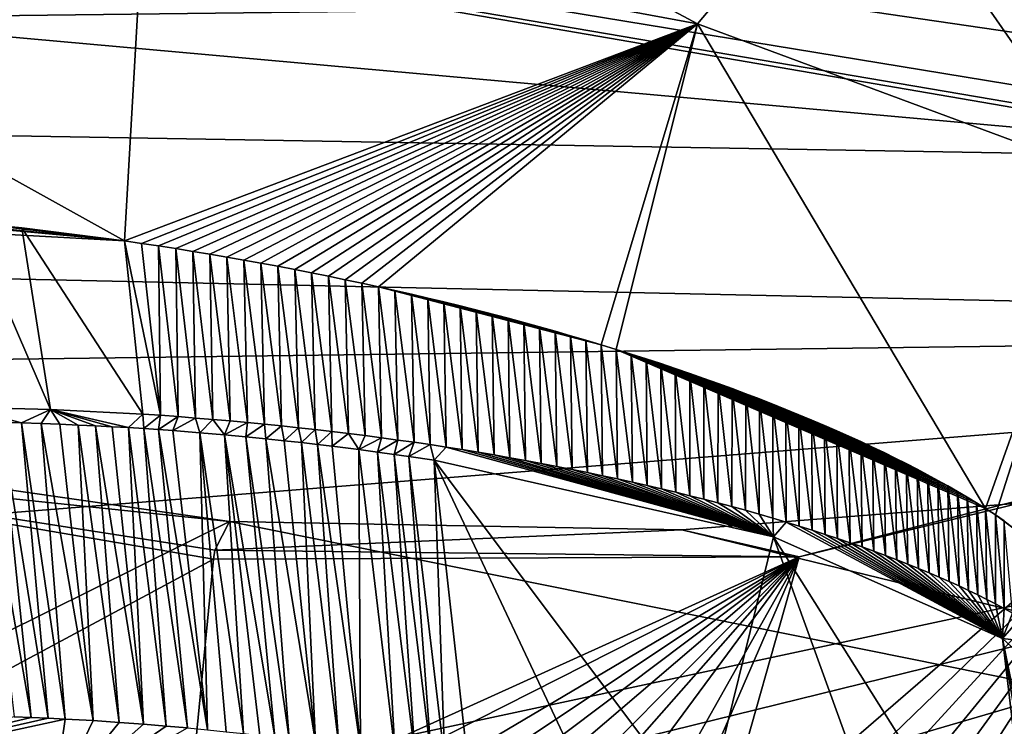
# Model space of a CAD drawing. Header units: metres. Extents: x -147 to 294, y -23 to 81.
# Tile 118 of 256: x 199.45 to 201.67, y 15.96 to 17.56. Entities that reach past the tile are written whole.
import ezdxf

# ---------------------------------------------------------------- set-up
doc = ezdxf.new("R2010")
doc.units = ezdxf.units.M
doc.layers.add('solid_AVA_153', color=7, linetype='CONTINUOUS')

msp = doc.modelspace()

# ---------------------------------------------------------------- linework, layer by layer
at = {"layer": 'solid_AVA_153'}
for points in [[(195.158417, 18.480165, 181.478348), (204.601273, 16.858458, 184.17244), (193.623978, 17.098484, 186.040955)], [(204.036621, 16.969446, 183.933533), (204.601273, 16.858458, 184.17244), (195.158417, 18.480165, 181.478348)], [(203.598816, 17.096251, 183.631546), (204.036621, 16.969446, 183.933533), (195.158417, 18.480165, 181.478348)], [(203.128128, 17.318075, 183.061279), (203.598816, 17.096251, 183.631546), (195.158417, 18.480165, 181.478348)], [(202.882706, 17.565052, 182.386948), (203.128128, 17.318075, 183.061279), (195.158417, 18.480165, 181.478348)], [(197.236511, 18.349304, 267.038818), (197.178711, 17.53776, 267.08786), (206.523483, 17.649658, 270.839233)], [(200.981476, 17.545998, 189.311188), (199.73642, 18.213224, 188.453049), (199.730728, 17.777544, 189.012177)], [(200.981476, 17.545998, 189.311188), (201.354446, 17.988266, 188.802139), (199.73642, 18.213224, 188.453049)], [(200.981476, 17.545998, 189.311188), (201.898453, 17.206938, 190.143433), (201.354446, 17.988266, 188.802139)], [(201.898453, 17.206938, 190.143433), (202.540817, 17.590553, 189.851959), (201.354446, 17.988266, 188.802139)], [(199.689545, 17.05732, 189.137894), (198.385925, 17.781544, 189.420975), (198.524643, 17.121016, 189.520767)], [(199.689545, 17.05732, 189.137894), (199.730728, 17.777544, 189.012177), (198.385925, 17.781544, 189.420975)], [(200.981476, 17.545998, 189.311188), (199.730728, 17.777544, 189.012177), (199.689545, 17.05732, 189.137894)], [(197.989639, 17.646927, 262.116241), (207.284515, 17.72612, 266.231781), (202.49733, 17.241199, 264.547913)], [(197.178711, 17.53776, 267.08786), (207.163498, 7.091622, 267.646393), (206.523483, 17.649658, 270.839233)], [(197.989639, 17.646927, 262.116241), (202.49733, 17.241199, 264.547913), (197.598633, 17.325182, 261.909821)], [(199.728088, 17.051666, 189.136047), (200.981476, 17.545998, 189.311188), (199.689545, 17.05732, 189.137894)], [(199.728088, 17.051666, 189.136047), (199.766632, 17.045828, 189.134827), (200.981476, 17.545998, 189.311188)], [(199.766632, 17.045828, 189.134827), (199.805145, 17.039806, 189.134247), (200.981476, 17.545998, 189.311188)], [(199.805145, 17.039806, 189.134247), (199.843658, 17.0336, 189.134308), (200.981476, 17.545998, 189.311188)], [(199.843658, 17.0336, 189.134308), (199.882111, 17.027212, 189.134995), (200.981476, 17.545998, 189.311188)], [(199.882111, 17.027212, 189.134995), (199.920532, 17.020645, 189.136307), (200.981476, 17.545998, 189.311188)], [(199.920532, 17.020645, 189.136307), (199.958878, 17.013899, 189.13826), (200.981476, 17.545998, 189.311188)], [(199.958878, 17.013899, 189.13826), (199.997162, 17.006975, 189.140839), (200.981476, 17.545998, 189.311188)], [(199.997162, 17.006975, 189.140839), (200.035355, 16.999876, 189.144043), (200.981476, 17.545998, 189.311188)], [(200.035355, 16.999876, 189.144043), (200.073456, 16.992601, 189.147858), (200.981476, 17.545998, 189.311188)], [(200.073456, 16.992601, 189.147858), (200.11145, 16.985155, 189.152298), (200.981476, 17.545998, 189.311188)], [(200.11145, 16.985155, 189.152298), (200.149338, 16.977537, 189.157364), (200.981476, 17.545998, 189.311188)], [(200.149338, 16.977537, 189.157364), (200.187088, 16.969748, 189.16304), (200.981476, 17.545998, 189.311188)], [(200.187088, 16.969748, 189.16304), (200.224686, 16.961792, 189.169327), (200.981476, 17.545998, 189.311188)], [(200.224686, 16.961792, 189.169327), (200.262146, 16.953667, 189.176239), (200.981476, 17.545998, 189.311188)], [(200.262146, 16.953667, 189.176239), (200.764496, 16.823183, 189.335678), (200.981476, 17.545998, 189.311188)], [(200.764496, 16.823183, 189.335678), (200.798569, 16.812761, 189.351517), (200.981476, 17.545998, 189.311188)], [(200.981476, 17.545998, 189.311188), (200.798569, 16.812761, 189.351517), (201.630829, 16.454191, 190.061432)], [(200.981476, 17.545998, 189.311188), (201.630829, 16.454191, 190.061432), (201.898453, 17.206938, 190.143433)], [(197.178711, 17.53776, 267.08786), (206.529602, 7.067866, 267.465027), (207.163498, 7.091622, 267.646393)], [(197.178711, 17.53776, 267.08786), (197.804337, 7.046436, 263.687531), (206.529602, 7.067866, 267.465027)], [(207.291779, 17.388544, 266.270386), (208.603088, 4.635914, 263.353302), (200.473083, 4.58493, 259.966278)], [(202.49733, 17.241199, 264.547913), (207.291779, 17.388544, 266.270386), (200.473083, 4.58493, 259.966278)], [(197.598633, 17.325182, 261.909821), (200.473083, 4.58493, 259.966278), (193.422699, 5.095963, 254.693085)], [(197.598633, 17.325182, 261.909821), (202.49733, 17.241199, 264.547913), (200.473083, 4.58493, 259.966278)], [(201.653412, 16.439709, 190.095825), (201.898453, 17.206938, 190.143433), (201.630829, 16.454191, 190.061432)], [(201.653412, 16.439709, 190.095825), (201.792557, 16.335682, 190.353027), (201.898453, 17.206938, 190.143433)], [(199.007294, 17.120655, 189.278412), (199.689545, 17.05732, 189.137894), (198.524643, 17.121016, 189.520767)], [(199.007294, 17.120655, 189.278412), (199.088852, 17.116663, 189.250214), (199.689545, 17.05732, 189.137894)], [(204.601273, 16.858458, 184.17244), (193.415558, 16.711767, 187.351532), (193.623978, 17.098484, 186.040955)], [(199.088852, 17.116663, 189.250214), (199.341003, 17.097971, 189.18335), (199.689545, 17.05732, 189.137894)], [(199.320313, 16.682539, 189.109848), (199.522659, 16.677431, 189.074265), (199.341003, 17.097971, 189.18335)], [(199.341003, 17.097971, 189.18335), (199.457748, 17.086227, 189.162247), (199.689545, 17.05732, 189.137894)], [(199.522659, 16.677431, 189.074265), (199.457748, 17.086227, 189.162247), (199.341003, 17.097971, 189.18335)], [(199.730652, 16.666912, 189.055893), (199.689545, 17.05732, 189.137894), (199.457748, 17.086227, 189.162247)], [(199.522659, 16.677431, 189.074265), (199.730652, 16.666912, 189.055893), (199.457748, 17.086227, 189.162247)], [(199.770584, 16.664141, 189.054932), (199.728088, 17.051666, 189.136047), (199.689545, 17.05732, 189.137894)], [(199.770584, 16.664141, 189.054932), (199.689545, 17.05732, 189.137894), (199.730652, 16.666912, 189.055893)], [(199.770584, 16.664141, 189.054932), (199.766632, 17.045828, 189.134827), (199.728088, 17.051666, 189.136047)], [(199.810303, 16.661207, 189.054596), (199.805145, 17.039806, 189.134247), (199.766632, 17.045828, 189.134827)], [(199.770584, 16.664141, 189.054932), (199.810303, 16.661207, 189.054596), (199.766632, 17.045828, 189.134827)], [(199.849792, 16.658115, 189.054871), (199.843658, 17.0336, 189.134308), (199.805145, 17.039806, 189.134247)], [(199.810303, 16.661207, 189.054596), (199.849792, 16.658115, 189.054871), (199.805145, 17.039806, 189.134247)], [(199.889053, 16.654861, 189.055771), (199.882111, 17.027212, 189.134995), (199.843658, 17.0336, 189.134308)], [(199.849792, 16.658115, 189.054871), (199.889053, 16.654861, 189.055771), (199.843658, 17.0336, 189.134308)], [(199.928101, 16.651447, 189.057281), (199.920532, 17.020645, 189.136307), (199.882111, 17.027212, 189.134995)], [(199.889053, 16.654861, 189.055771), (199.928101, 16.651447, 189.057281), (199.882111, 17.027212, 189.134995)], [(199.966904, 16.647875, 189.059402), (199.958878, 17.013899, 189.13826), (199.920532, 17.020645, 189.136307)], [(199.928101, 16.651447, 189.057281), (199.966904, 16.647875, 189.059402), (199.920532, 17.020645, 189.136307)], [(200.005478, 16.64414, 189.062119), (199.997162, 17.006975, 189.140839), (199.958878, 17.013899, 189.13826)], [(199.966904, 16.647875, 189.059402), (200.005478, 16.64414, 189.062119), (199.958878, 17.013899, 189.13826)], [(200.043839, 16.640247, 189.06546), (200.035355, 16.999876, 189.144043), (199.997162, 17.006975, 189.140839)], [(200.005478, 16.64414, 189.062119), (200.043839, 16.640247, 189.06546), (199.997162, 17.006975, 189.140839)], [(200.08197, 16.636194, 189.069412), (200.073456, 16.992601, 189.147858), (200.035355, 16.999876, 189.144043)], [(200.043839, 16.640247, 189.06546), (200.08197, 16.636194, 189.069412), (200.035355, 16.999876, 189.144043)], [(200.119873, 16.631983, 189.073975), (200.11145, 16.985155, 189.152298), (200.073456, 16.992601, 189.147858)], [(200.08197, 16.636194, 189.069412), (200.119873, 16.631983, 189.073975), (200.073456, 16.992601, 189.147858)], [(200.157547, 16.627609, 189.079132), (200.149338, 16.977537, 189.157364), (200.11145, 16.985155, 189.152298)], [(200.119873, 16.631983, 189.073975), (200.157547, 16.627609, 189.079132), (200.11145, 16.985155, 189.152298)], [(200.195007, 16.623079, 189.084915), (200.187088, 16.969748, 189.16304), (200.149338, 16.977537, 189.157364)], [(200.157547, 16.627609, 189.079132), (200.195007, 16.623079, 189.084915), (200.149338, 16.977537, 189.157364)], [(200.232239, 16.618389, 189.091278), (200.224686, 16.961792, 189.169327), (200.187088, 16.969748, 189.16304)], [(200.195007, 16.623079, 189.084915), (200.232239, 16.618389, 189.091278), (200.187088, 16.969748, 189.16304)], [(200.269241, 16.613539, 189.098267), (200.262146, 16.953667, 189.176239), (200.224686, 16.961792, 189.169327)], [(200.232239, 16.618389, 189.091278), (200.269241, 16.613539, 189.098267), (200.224686, 16.961792, 189.169327)], [(200.262146, 16.953667, 189.176239), (200.299423, 16.945374, 189.183746), (200.764496, 16.823183, 189.335678)], [(200.30603, 16.60853, 189.10585), (200.299423, 16.945374, 189.183746), (200.262146, 16.953667, 189.176239)], [(200.269241, 16.613539, 189.098267), (200.30603, 16.60853, 189.10585), (200.262146, 16.953667, 189.176239)], [(200.299423, 16.945374, 189.183746), (200.730164, 16.833469, 189.320435), (200.764496, 16.823183, 189.335678)], [(200.299423, 16.945374, 189.183746), (200.695557, 16.843615, 189.305786), (200.730164, 16.833469, 189.320435)], [(200.299423, 16.945374, 189.183746), (200.660706, 16.853619, 189.291718), (200.695557, 16.843615, 189.305786)], [(200.299423, 16.945374, 189.183746), (200.336517, 16.936913, 189.191849), (200.660706, 16.853619, 189.291718)], [(200.34259, 16.603363, 189.114044), (200.336517, 16.936913, 189.191849), (200.299423, 16.945374, 189.183746)], [(200.30603, 16.60853, 189.10585), (200.34259, 16.603363, 189.114044), (200.299423, 16.945374, 189.183746)], [(200.336517, 16.936913, 189.191849), (200.625595, 16.863478, 189.278259), (200.660706, 16.853619, 189.291718)], [(200.336517, 16.936913, 189.191849), (200.590256, 16.873194, 189.265381), (200.625595, 16.863478, 189.278259)], [(200.336517, 16.936913, 189.191849), (200.373398, 16.928288, 189.200577), (200.590256, 16.873194, 189.265381)], [(200.378922, 16.598038, 189.122833), (200.373398, 16.928288, 189.200577), (200.336517, 16.936913, 189.191849)], [(200.34259, 16.603363, 189.114044), (200.378922, 16.598038, 189.122833), (200.336517, 16.936913, 189.191849)], [(200.373398, 16.928288, 189.200577), (200.554672, 16.882759, 189.253082), (200.590256, 16.873194, 189.265381)], [(200.373398, 16.928288, 189.200577), (200.410095, 16.919497, 189.209885), (200.554672, 16.882759, 189.253082)], [(200.415054, 16.592548, 189.132248), (200.410095, 16.919497, 189.209885), (200.373398, 16.928288, 189.200577)], [(200.378922, 16.598038, 189.122833), (200.415054, 16.592548, 189.132248), (200.373398, 16.928288, 189.200577)], [(200.410095, 16.919497, 189.209885), (200.446564, 16.910547, 189.219788), (200.554672, 16.882759, 189.253082)], [(200.451096, 16.58687, 189.142319), (200.446564, 16.910547, 189.219788), (200.410095, 16.919497, 189.209885)], [(200.415054, 16.592548, 189.132248), (200.451096, 16.58687, 189.142319), (200.410095, 16.919497, 189.209885)], [(200.446564, 16.910547, 189.219788), (200.482819, 16.90144, 189.230301), (200.554672, 16.882759, 189.253082)], [(200.487045, 16.581005, 189.153061), (200.482819, 16.90144, 189.230301), (200.446564, 16.910547, 189.219788)], [(200.451096, 16.58687, 189.142319), (200.487045, 16.581005, 189.153061), (200.446564, 16.910547, 189.219788)], [(200.482819, 16.90144, 189.230301), (200.51886, 16.892176, 189.241394), (200.554672, 16.882759, 189.253082)], [(200.522873, 16.574961, 189.164459), (200.51886, 16.892176, 189.241394), (200.482819, 16.90144, 189.230301)], [(200.487045, 16.581005, 189.153061), (200.522873, 16.574961, 189.164459), (200.482819, 16.90144, 189.230301)], [(200.558548, 16.568741, 189.176483), (200.554672, 16.882759, 189.253082), (200.51886, 16.892176, 189.241394)], [(200.522873, 16.574961, 189.164459), (200.558548, 16.568741, 189.176483), (200.51886, 16.892176, 189.241394)], [(200.59404, 16.562355, 189.189133), (200.590256, 16.873194, 189.265381), (200.554672, 16.882759, 189.253082)], [(200.558548, 16.568741, 189.176483), (200.59404, 16.562355, 189.189133), (200.554672, 16.882759, 189.253082)], [(204.601273, 16.858458, 184.17244), (196.461823, 16.206743, 188.022446), (193.415558, 16.711767, 187.351532)], [(204.601273, 16.858458, 184.17244), (199.491119, 15.763042, 188.642075), (196.461823, 16.206743, 188.022446)], [(204.601273, 16.858458, 184.17244), (200.016144, 15.730873, 188.616318), (199.491119, 15.763042, 188.642075)], [(204.601273, 16.858458, 184.17244), (200.531219, 15.6677, 188.699799), (200.016144, 15.730873, 188.616318)], [(204.601273, 16.858458, 184.17244), (200.845337, 15.612187, 188.809021), (200.531219, 15.6677, 188.699799)], [(200.629318, 16.555811, 189.202393), (200.625595, 16.863478, 189.278259), (200.590256, 16.873194, 189.265381)], [(200.59404, 16.562355, 189.189133), (200.629318, 16.555811, 189.202393), (200.590256, 16.873194, 189.265381)], [(200.664368, 16.549114, 189.216217), (200.660706, 16.853619, 189.291718), (200.625595, 16.863478, 189.278259)], [(200.629318, 16.555811, 189.202393), (200.664368, 16.549114, 189.216217), (200.625595, 16.863478, 189.278259)], [(200.699158, 16.542271, 189.230621), (200.695557, 16.843615, 189.305786), (200.660706, 16.853619, 189.291718)], [(200.664368, 16.549114, 189.216217), (200.699158, 16.542271, 189.230621), (200.660706, 16.853619, 189.291718)], [(204.601273, 16.858458, 184.17244), (201.13945, 15.546252, 188.959213), (200.845337, 15.612187, 188.809021)], [(204.601273, 16.858458, 184.17244), (208.656021, 16.365658, 185.119614), (201.13945, 15.546252, 188.959213)], [(200.733643, 16.53529, 189.24559), (200.730164, 16.833469, 189.320435), (200.695557, 16.843615, 189.305786)], [(200.699158, 16.542271, 189.230621), (200.733643, 16.53529, 189.24559), (200.695557, 16.843615, 189.305786)], [(200.767822, 16.528175, 189.261078), (200.764496, 16.823183, 189.335678), (200.730164, 16.833469, 189.320435)], [(200.733643, 16.53529, 189.24559), (200.767822, 16.528175, 189.261078), (200.730164, 16.833469, 189.320435)], [(200.801651, 16.520937, 189.2771), (200.798569, 16.812761, 189.351517), (200.764496, 16.823183, 189.335678)], [(200.767822, 16.528175, 189.261078), (200.801651, 16.520937, 189.2771), (200.764496, 16.823183, 189.335678)], [(200.798569, 16.812761, 189.351517), (201.61055, 16.466928, 190.031876), (201.630829, 16.454191, 190.061432)], [(200.798569, 16.812761, 189.351517), (201.589691, 16.479641, 190.002625), (201.61055, 16.466928, 190.031876)], [(200.798569, 16.812761, 189.351517), (201.568253, 16.492329, 189.973694), (201.589691, 16.479641, 190.002625)], [(200.798569, 16.812761, 189.351517), (201.546234, 16.504986, 189.945114), (201.568253, 16.492329, 189.973694)], [(200.798569, 16.812761, 189.351517), (201.523666, 16.517614, 189.916855), (201.546234, 16.504986, 189.945114)], [(200.798569, 16.812761, 189.351517), (201.500519, 16.530207, 189.888962), (201.523666, 16.517614, 189.916855)], [(200.798569, 16.812761, 189.351517), (201.476822, 16.542763, 189.861435), (201.500519, 16.530207, 189.888962)], [(200.798569, 16.812761, 189.351517), (201.45256, 16.555277, 189.834274), (201.476822, 16.542763, 189.861435)], [(200.798569, 16.812761, 189.351517), (201.42775, 16.567749, 189.807495), (201.45256, 16.555277, 189.834274)], [(200.798569, 16.812761, 189.351517), (201.40239, 16.580173, 189.781113), (201.42775, 16.567749, 189.807495)], [(200.798569, 16.812761, 189.351517), (201.376495, 16.592546, 189.755127), (201.40239, 16.580173, 189.781113)], [(200.798569, 16.812761, 189.351517), (201.350098, 16.604866, 189.729568), (201.376495, 16.592546, 189.755127)], [(200.798569, 16.812761, 189.351517), (201.323181, 16.617125, 189.704407), (201.350098, 16.604866, 189.729568)], [(200.798569, 16.812761, 189.351517), (201.295761, 16.62932, 189.679703), (201.323181, 16.617125, 189.704407)], [(200.798569, 16.812761, 189.351517), (200.832275, 16.802225, 189.367889), (201.295761, 16.62932, 189.679703)], [(200.835098, 16.51358, 189.293625), (200.832275, 16.802225, 189.367889), (200.798569, 16.812761, 189.351517)], [(200.801651, 16.520937, 189.2771), (200.835098, 16.51358, 189.293625), (200.798569, 16.812761, 189.351517)], [(200.832275, 16.802225, 189.367889), (201.267868, 16.641451, 189.655426), (201.295761, 16.62932, 189.679703)], [(200.832275, 16.802225, 189.367889), (200.865692, 16.791533, 189.384857), (201.267868, 16.641451, 189.655426)], [(200.868164, 16.506111, 189.310623), (200.865692, 16.791533, 189.384857), (200.832275, 16.802225, 189.367889)], [(200.835098, 16.51358, 189.293625), (200.868164, 16.506111, 189.310623), (200.832275, 16.802225, 189.367889)], [(200.865692, 16.791533, 189.384857), (200.898834, 16.780691, 189.40239), (201.267868, 16.641451, 189.655426)], [(200.900787, 16.498537, 189.32811), (200.898834, 16.780691, 189.40239), (200.865692, 16.791533, 189.384857)], [(200.868164, 16.506111, 189.310623), (200.900787, 16.498537, 189.32811), (200.865692, 16.791533, 189.384857)], [(200.898834, 16.780691, 189.40239), (200.931656, 16.769705, 189.420517), (201.267868, 16.641451, 189.655426)], [(200.932953, 16.490866, 189.346054), (200.931656, 16.769705, 189.420517), (200.898834, 16.780691, 189.40239)], [(200.900787, 16.498537, 189.32811), (200.932953, 16.490866, 189.346054), (200.898834, 16.780691, 189.40239)], [(200.931656, 16.769705, 189.420517), (201.239487, 16.653519, 189.631607), (201.267868, 16.641451, 189.655426)], [(200.931656, 16.769705, 189.420517), (200.964157, 16.758581, 189.439209), (201.239487, 16.653519, 189.631607)], [(200.96463, 16.483101, 189.364441), (200.964157, 16.758581, 189.439209), (200.931656, 16.769705, 189.420517)], [(200.932953, 16.490866, 189.346054), (200.96463, 16.483101, 189.364441), (200.931656, 16.769705, 189.420517)], [(200.964157, 16.758581, 189.439209), (200.996323, 16.747326, 189.458466), (201.239487, 16.653519, 189.631607)], [(200.995804, 16.47525, 189.383255), (200.996323, 16.747326, 189.458466), (200.964157, 16.758581, 189.439209)], [(200.96463, 16.483101, 189.364441), (200.995804, 16.47525, 189.383255), (200.964157, 16.758581, 189.439209)], [(200.995804, 16.47525, 189.383255), (201.027496, 16.467037, 189.403183), (200.996323, 16.747326, 189.458466)], [(200.996323, 16.747326, 189.458466), (201.210617, 16.665531, 189.608231), (201.239487, 16.653519, 189.631607)], [(200.996323, 16.747326, 189.458466), (201.028122, 16.735947, 189.478287), (201.210617, 16.665531, 189.608231)], [(201.027496, 16.467037, 189.403183), (201.028122, 16.735947, 189.478287), (200.996323, 16.747326, 189.458466)], [(201.027496, 16.467037, 189.403183), (201.058929, 16.458651, 189.423767), (201.028122, 16.735947, 189.478287)], [(201.028122, 16.735947, 189.478287), (201.05957, 16.724451, 189.498657), (201.210617, 16.665531, 189.608231)], [(201.058929, 16.458651, 189.423767), (201.05957, 16.724451, 189.498657), (201.028122, 16.735947, 189.478287)], [(201.058929, 16.458651, 189.423767), (201.090088, 16.4501, 189.444977), (201.05957, 16.724451, 189.498657)], [(201.05957, 16.724451, 189.498657), (201.090622, 16.712849, 189.519562), (201.210617, 16.665531, 189.608231)], [(201.090088, 16.4501, 189.444977), (201.090622, 16.712849, 189.519562), (201.05957, 16.724451, 189.498657)], [(201.090088, 16.4501, 189.444977), (201.120926, 16.441399, 189.466797), (201.090622, 16.712849, 189.519562)], [(201.090622, 16.712849, 189.519562), (201.121262, 16.701147, 189.54097), (201.210617, 16.665531, 189.608231)], [(201.120926, 16.441399, 189.466797), (201.121262, 16.701147, 189.54097), (201.090622, 16.712849, 189.519562)], [(201.120926, 16.441399, 189.466797), (201.151428, 16.432554, 189.489197), (201.121262, 16.701147, 189.54097)], [(201.121262, 16.701147, 189.54097), (201.151489, 16.689354, 189.562897), (201.210617, 16.665531, 189.608231)], [(201.151428, 16.432554, 189.489197), (201.151489, 16.689354, 189.562897), (201.121262, 16.701147, 189.54097)], [(199.457184, 16.646881, 189.19281), (199.522659, 16.677431, 189.074265), (199.320313, 16.682539, 189.109848)], [(199.411072, 16.647989, 189.201126), (199.457184, 16.646881, 189.19281), (199.320313, 16.682539, 189.109848)], [(199.457184, 16.646881, 189.19281), (199.501526, 16.64555, 189.18573), (199.522659, 16.677431, 189.074265)], [(199.501526, 16.64555, 189.18573), (199.544113, 16.644003, 189.179855), (199.522659, 16.677431, 189.074265)], [(199.698364, 16.636364, 189.165619), (199.730652, 16.666912, 189.055893), (199.522659, 16.677431, 189.074265)], [(199.662109, 16.638454, 189.167938), (199.698364, 16.636364, 189.165619), (199.522659, 16.677431, 189.074265)], [(199.624344, 16.640432, 189.171066), (199.662109, 16.638454, 189.167938), (199.522659, 16.677431, 189.074265)], [(199.585052, 16.642298, 189.174957), (199.624344, 16.640432, 189.171066), (199.522659, 16.677431, 189.074265)], [(199.544113, 16.644003, 189.179855), (199.585052, 16.642298, 189.174957), (199.522659, 16.677431, 189.074265)], [(201.151428, 16.432554, 189.489197), (201.181549, 16.423578, 189.512146), (201.151489, 16.689354, 189.562897)], [(201.151489, 16.689354, 189.562897), (201.181274, 16.677481, 189.585327), (201.210617, 16.665531, 189.608231)], [(201.181549, 16.423578, 189.512146), (201.181274, 16.677481, 189.585327), (201.151489, 16.689354, 189.562897)], [(201.211288, 16.414482, 189.535614), (201.210617, 16.665531, 189.608231), (201.181274, 16.677481, 189.585327)], [(201.181549, 16.423578, 189.512146), (201.211288, 16.414482, 189.535614), (201.181274, 16.677481, 189.585327)], [(199.926285, 16.424696, 194.495728), (198.273773, 16.662004, 194.130737), (198.89566, 15.914128, 196.609924)], [(198.563797, 16.567469, 193.51767), (198.273773, 16.662004, 194.130737), (199.926285, 16.424696, 194.495728)], [(199.698364, 16.636364, 189.165619), (199.7332, 16.634199, 189.163925), (199.730652, 16.666912, 189.055893)], [(199.7332, 16.634199, 189.163925), (199.770584, 16.664141, 189.054932), (199.730652, 16.666912, 189.055893)], [(199.7332, 16.634199, 189.163925), (199.766632, 16.631956, 189.162857), (199.770584, 16.664141, 189.054932)], [(199.766632, 16.631956, 189.162857), (199.810303, 16.661207, 189.054596), (199.770584, 16.664141, 189.054932)], [(199.766632, 16.631956, 189.162857), (199.798767, 16.629669, 189.162292), (199.810303, 16.661207, 189.054596)], [(199.798767, 16.629669, 189.162292), (199.849792, 16.658115, 189.054871), (199.810303, 16.661207, 189.054596)], [(199.798767, 16.629669, 189.162292), (199.859238, 16.624983, 189.162537), (199.849792, 16.658115, 189.054871)], [(199.859238, 16.624983, 189.162537), (199.889053, 16.654861, 189.055771), (199.849792, 16.658115, 189.054871)], [(199.859238, 16.624983, 189.162537), (199.915039, 16.620222, 189.164276), (199.889053, 16.654861, 189.055771)], [(199.915039, 16.620222, 189.164276), (199.928101, 16.651447, 189.057281), (199.889053, 16.654861, 189.055771)], [(201.240601, 16.405277, 189.55957), (201.239487, 16.653519, 189.631607), (201.210617, 16.665531, 189.608231)], [(201.211288, 16.414482, 189.535614), (201.240601, 16.405277, 189.55957), (201.210617, 16.665531, 189.608231)], [(201.269455, 16.395971, 189.583984), (201.267868, 16.641451, 189.655426), (201.239487, 16.653519, 189.631607)], [(201.240601, 16.405277, 189.55957), (201.269455, 16.395971, 189.583984), (201.239487, 16.653519, 189.631607)], [(199.363098, 16.648815, 189.210892), (199.440933, 15.985156, 189.03894), (199.47905, 15.983609, 189.031067)], [(199.363098, 16.648815, 189.210892), (199.47905, 15.983609, 189.031067), (199.411072, 16.647989, 189.201126)], [(199.411072, 16.647989, 189.201126), (199.47905, 15.983609, 189.031067), (199.51741, 15.981844, 189.023849)], [(199.411072, 16.647989, 189.201126), (199.51741, 15.981844, 189.023849), (199.457184, 16.646881, 189.19281)], [(199.457184, 16.646881, 189.19281), (199.51741, 15.981844, 189.023849), (199.555969, 15.979872, 189.017273)], [(199.457184, 16.646881, 189.19281), (199.555969, 15.979872, 189.017273), (199.501526, 16.64555, 189.18573)], [(199.618607, 15.976195, 189.008133), (199.501526, 16.64555, 189.18573), (199.555969, 15.979872, 189.017273)], [(199.618607, 15.976195, 189.008133), (199.544113, 16.644003, 189.179855), (199.501526, 16.64555, 189.18573)], [(199.618607, 15.976195, 189.008133), (199.585052, 16.642298, 189.174957), (199.544113, 16.644003, 189.179855)], [(199.677368, 15.972267, 189.001205), (199.624344, 16.640432, 189.171066), (199.585052, 16.642298, 189.174957)], [(199.677368, 15.972267, 189.001205), (199.585052, 16.642298, 189.174957), (199.618607, 15.976195, 189.008133)], [(199.732407, 15.968158, 188.99617), (199.662109, 16.638454, 189.167938), (199.624344, 16.640432, 189.171066)], [(199.732407, 15.968158, 188.99617), (199.624344, 16.640432, 189.171066), (199.677368, 15.972267, 189.001205)], [(199.732407, 15.968158, 188.99617), (199.698364, 16.636364, 189.165619), (199.662109, 16.638454, 189.167938)], [(199.78389, 15.963939, 188.992706), (199.7332, 16.634199, 189.163925), (199.698364, 16.636364, 189.165619)], [(199.78389, 15.963939, 188.992706), (199.698364, 16.636364, 189.165619), (199.732407, 15.968158, 188.99617)], [(199.831985, 15.959673, 188.990585), (199.766632, 16.631956, 189.162857), (199.7332, 16.634199, 189.163925)], [(199.831985, 15.959673, 188.990585), (199.7332, 16.634199, 189.163925), (199.78389, 15.963939, 188.992706)], [(199.876892, 15.955406, 188.989548), (199.798767, 16.629669, 189.162292), (199.766632, 16.631956, 189.162857)], [(199.876892, 15.955406, 188.989548), (199.766632, 16.631956, 189.162857), (199.831985, 15.959673, 188.990585)], [(199.915039, 16.620222, 189.164276), (199.966904, 16.647875, 189.059402), (199.928101, 16.651447, 189.057281)], [(199.915039, 16.620222, 189.164276), (199.963425, 16.615757, 189.166931), (199.966904, 16.647875, 189.059402)], [(199.963425, 16.615757, 189.166931), (200.005478, 16.64414, 189.062119), (199.966904, 16.647875, 189.059402)], [(199.963425, 16.615757, 189.166931), (200.008316, 16.611334, 189.170364), (200.005478, 16.64414, 189.062119)], [(200.008316, 16.611334, 189.170364), (200.043839, 16.640247, 189.06546), (200.005478, 16.64414, 189.062119)], [(200.008316, 16.611334, 189.170364), (200.050003, 16.606985, 189.174393), (200.043839, 16.640247, 189.06546)], [(200.050003, 16.606985, 189.174393), (200.08197, 16.636194, 189.069412), (200.043839, 16.640247, 189.06546)], [(200.050003, 16.606985, 189.174393), (200.088699, 16.602736, 189.178864), (200.08197, 16.636194, 189.069412)], [(200.088699, 16.602736, 189.178864), (200.119873, 16.631983, 189.073975), (200.08197, 16.636194, 189.069412)], [(200.088699, 16.602736, 189.178864), (200.124649, 16.598604, 189.18364), (200.119873, 16.631983, 189.073975)], [(200.124649, 16.598604, 189.18364), (200.157547, 16.627609, 189.079132), (200.119873, 16.631983, 189.073975)], [(201.297821, 16.386578, 189.608841), (201.295761, 16.62932, 189.679703), (201.267868, 16.641451, 189.655426)], [(201.269455, 16.395971, 189.583984), (201.297821, 16.386578, 189.608841), (201.267868, 16.641451, 189.655426)], [(199.876892, 15.955406, 188.989548), (199.859238, 16.624983, 189.162537), (199.798767, 16.629669, 189.162292)], [(199.957993, 15.947008, 188.990005), (199.915039, 16.620222, 189.164276), (199.859238, 16.624983, 189.162537)], [(199.957993, 15.947008, 188.990005), (199.859238, 16.624983, 189.162537), (199.918823, 15.951176, 188.98941)], [(199.918823, 15.951176, 188.98941), (199.859238, 16.624983, 189.162537), (199.876892, 15.955406, 188.989548)], [(200.028915, 15.938934, 188.992859), (199.963425, 16.615757, 189.166931), (199.915039, 16.620222, 189.164276)], [(200.028915, 15.938934, 188.992859), (199.915039, 16.620222, 189.164276), (199.994629, 15.942924, 188.991196)], [(199.994629, 15.942924, 188.991196), (199.915039, 16.620222, 189.164276), (199.957993, 15.947008, 188.990005)], [(200.061111, 15.935045, 188.994904), (200.008316, 16.611334, 189.170364), (199.963425, 16.615757, 189.166931)], [(200.061111, 15.935045, 188.994904), (199.963425, 16.615757, 189.166931), (200.028915, 15.938934, 188.992859)], [(200.120056, 15.927557, 188.999893), (200.050003, 16.606985, 189.174393), (200.008316, 16.611334, 189.170364)], [(200.120056, 15.927557, 188.999893), (200.008316, 16.611334, 189.170364), (200.061111, 15.935045, 188.994904)], [(200.124649, 16.598604, 189.18364), (200.158051, 16.594604, 189.188644), (200.157547, 16.627609, 189.079132)], [(200.158051, 16.594604, 189.188644), (200.195007, 16.623079, 189.084915), (200.157547, 16.627609, 189.079132)], [(200.158051, 16.594604, 189.188644), (200.217987, 16.587038, 189.198944), (200.195007, 16.623079, 189.084915)], [(200.217987, 16.587038, 189.198944), (200.232239, 16.618389, 189.091278), (200.195007, 16.623079, 189.084915)], [(200.217987, 16.587038, 189.198944), (200.269241, 16.613539, 189.098267), (200.232239, 16.618389, 189.091278)], [(200.217987, 16.587038, 189.198944), (200.260086, 16.581417, 189.207245), (200.269241, 16.613539, 189.098267)], [(200.260086, 16.581417, 189.207245), (200.30603, 16.60853, 189.10585), (200.269241, 16.613539, 189.098267)], [(200.260086, 16.581417, 189.207245), (200.297607, 16.576189, 189.215378), (200.30603, 16.60853, 189.10585)], [(200.297607, 16.576189, 189.215378), (200.34259, 16.603363, 189.114044), (200.30603, 16.60853, 189.10585)], [(201.325684, 16.377104, 189.634094), (201.323181, 16.617125, 189.704407), (201.295761, 16.62932, 189.679703)], [(201.297821, 16.386578, 189.608841), (201.325684, 16.377104, 189.634094), (201.295761, 16.62932, 189.679703)], [(201.352997, 16.367561, 189.659744), (201.350098, 16.604866, 189.729568), (201.323181, 16.617125, 189.704407)], [(201.325684, 16.377104, 189.634094), (201.352997, 16.367561, 189.659744), (201.323181, 16.617125, 189.704407)], [(200.120056, 15.927557, 188.999893), (200.088699, 16.602736, 189.178864), (200.050003, 16.606985, 189.174393)], [(200.173309, 15.920383, 189.005783), (200.124649, 16.598604, 189.18364), (200.088699, 16.602736, 189.178864)], [(200.173309, 15.920383, 189.005783), (200.088699, 16.602736, 189.178864), (200.120056, 15.927557, 188.999893)], [(200.221603, 15.913535, 189.012268), (200.158051, 16.594604, 189.188644), (200.124649, 16.598604, 189.18364)], [(200.221603, 15.913535, 189.012268), (200.124649, 16.598604, 189.18364), (200.173309, 15.920383, 189.005783)], [(200.221603, 15.913535, 189.012268), (200.217987, 16.587038, 189.198944), (200.158051, 16.594604, 189.188644)], [(200.300171, 15.901695, 189.025162), (200.260086, 16.581417, 189.207245), (200.217987, 16.587038, 189.198944)], [(200.300171, 15.901695, 189.025162), (200.217987, 16.587038, 189.198944), (200.221603, 15.913535, 189.012268)], [(200.297607, 16.576189, 189.215378), (200.331131, 16.571346, 189.223251), (200.34259, 16.603363, 189.114044)], [(200.331131, 16.571346, 189.223251), (200.378922, 16.598038, 189.122833), (200.34259, 16.603363, 189.114044)], [(200.331131, 16.571346, 189.223251), (200.387833, 16.562773, 189.237854), (200.378922, 16.598038, 189.122833)], [(200.387833, 16.562773, 189.237854), (200.415054, 16.592548, 189.132248), (200.378922, 16.598038, 189.122833)], [(200.387833, 16.562773, 189.237854), (201.152893, 16.390091, 189.63092), (200.415054, 16.592548, 189.132248)], [(201.152893, 16.390091, 189.63092), (200.451096, 16.58687, 189.142319), (200.415054, 16.592548, 189.132248)], [(201.152893, 16.390091, 189.63092), (200.487045, 16.581005, 189.153061), (200.451096, 16.58687, 189.142319)], [(201.379745, 16.357964, 189.68573), (201.376495, 16.592546, 189.755127), (201.350098, 16.604866, 189.729568)], [(201.352997, 16.367561, 189.659744), (201.379745, 16.357964, 189.68573), (201.350098, 16.604866, 189.729568)], [(201.405899, 16.348316, 189.712036), (201.40239, 16.580173, 189.781113), (201.376495, 16.592546, 189.755127)], [(201.379745, 16.357964, 189.68573), (201.405899, 16.348316, 189.712036), (201.376495, 16.592546, 189.755127)], [(198.563797, 16.567469, 193.51767), (199.926285, 16.424696, 194.495728), (199.893356, 16.360695, 193.78038)], [(198.563797, 16.567469, 193.51767), (199.893356, 16.360695, 193.78038), (199.890457, 16.340334, 193.741196)], [(199.031616, 15.879862, 193.167282), (198.563797, 16.567469, 193.51767), (199.890457, 16.340334, 193.741196)], [(200.345352, 15.894485, 189.033936), (200.297607, 16.576189, 189.215378), (200.260086, 16.581417, 189.207245)], [(200.345352, 15.894485, 189.033936), (200.260086, 16.581417, 189.207245), (200.300171, 15.901695, 189.025162)], [(200.381775, 15.888458, 189.041748), (200.331131, 16.571346, 189.223251), (200.297607, 16.576189, 189.215378)], [(200.381775, 15.888458, 189.041748), (200.297607, 16.576189, 189.215378), (200.345352, 15.894485, 189.033936)], [(200.412033, 15.883302, 189.048737), (200.387833, 16.562773, 189.237854), (200.331131, 16.571346, 189.223251)], [(200.412033, 15.883302, 189.048737), (200.331131, 16.571346, 189.223251), (200.381775, 15.888458, 189.041748)], [(201.152893, 16.390091, 189.63092), (200.522873, 16.574961, 189.164459), (200.487045, 16.581005, 189.153061)], [(201.152893, 16.390091, 189.63092), (200.558548, 16.568741, 189.176483), (200.522873, 16.574961, 189.164459)], [(201.152893, 16.390091, 189.63092), (200.59404, 16.562355, 189.189133), (200.558548, 16.568741, 189.176483)], [(201.017166, 15.660075, 192.853714), (201.211273, 16.34564, 193.28093), (202.062378, 16.563982, 192.220688)], [(201.137131, 15.668988, 192.766205), (201.017166, 15.660075, 192.853714), (202.062378, 16.563982, 192.220688)], [(201.253815, 15.681561, 192.668533), (201.137131, 15.668988, 192.766205), (202.062378, 16.563982, 192.220688)], [(202.062378, 16.563982, 192.220688), (201.211273, 16.34564, 193.28093), (201.708176, 16.466242, 193.895798)], [(201.35141, 15.696207, 192.575699), (201.253815, 15.681561, 192.668533), (202.062378, 16.563982, 192.220688)], [(201.444092, 15.713847, 192.476181), (201.35141, 15.696207, 192.575699), (202.062378, 16.563982, 192.220688)], [(201.431427, 16.338631, 189.738632), (201.42775, 16.567749, 189.807495), (201.40239, 16.580173, 189.781113)], [(201.405899, 16.348316, 189.712036), (201.431427, 16.338631, 189.738632), (201.40239, 16.580173, 189.781113)], [(201.456284, 16.328918, 189.765503), (201.45256, 16.555277, 189.834274), (201.42775, 16.567749, 189.807495)], [(201.431427, 16.338631, 189.738632), (201.456284, 16.328918, 189.765503), (201.42775, 16.567749, 189.807495)], [(201.529236, 15.733412, 192.372681), (201.444092, 15.713847, 192.476181), (202.062378, 16.563982, 192.220688)], [(201.598526, 15.75258, 192.27774), (201.529236, 15.733412, 192.372681), (202.062378, 16.563982, 192.220688)], [(201.65126, 15.770175, 192.197418), (201.598526, 15.75258, 192.27774), (202.062378, 16.563982, 192.220688)], [(201.706116, 15.791965, 192.104309), (201.65126, 15.770175, 192.197418), (202.062378, 16.563982, 192.220688)], [(200.995911, 15.753534, 189.284149), (201.152893, 16.390091, 189.63092), (200.387833, 16.562773, 189.237854)], [(200.739075, 15.818192, 189.155289), (200.995911, 15.753534, 189.284149), (200.387833, 16.562773, 189.237854)], [(200.46431, 15.874056, 189.061905), (200.739075, 15.818192, 189.155289), (200.387833, 16.562773, 189.237854)], [(200.412033, 15.883302, 189.048737), (200.46431, 15.874056, 189.061905), (200.387833, 16.562773, 189.237854)], [(201.152893, 16.390091, 189.63092), (200.629318, 16.555811, 189.202393), (200.59404, 16.562355, 189.189133)], [(201.152893, 16.390091, 189.63092), (200.664368, 16.549114, 189.216217), (200.629318, 16.555811, 189.202393)], [(201.152893, 16.390091, 189.63092), (200.699158, 16.542271, 189.230621), (200.664368, 16.549114, 189.216217)], [(201.152893, 16.390091, 189.63092), (200.733643, 16.53529, 189.24559), (200.699158, 16.542271, 189.230621)], [(201.480469, 16.319189, 189.792603), (201.476822, 16.542763, 189.861435), (201.45256, 16.555277, 189.834274)], [(201.456284, 16.328918, 189.765503), (201.480469, 16.319189, 189.792603), (201.45256, 16.555277, 189.834274)], [(201.504028, 16.30942, 189.820007), (201.500519, 16.530207, 189.888962), (201.476822, 16.542763, 189.861435)], [(201.480469, 16.319189, 189.792603), (201.504028, 16.30942, 189.820007), (201.476822, 16.542763, 189.861435)], [(201.152893, 16.390091, 189.63092), (200.767822, 16.528175, 189.261078), (200.733643, 16.53529, 189.24559)], [(201.152893, 16.390091, 189.63092), (200.801651, 16.520937, 189.2771), (200.767822, 16.528175, 189.261078)], [(201.152893, 16.390091, 189.63092), (200.835098, 16.51358, 189.293625), (200.801651, 16.520937, 189.2771)], [(201.527054, 16.299585, 189.847794), (201.523666, 16.517614, 189.916855), (201.500519, 16.530207, 189.888962)], [(201.504028, 16.30942, 189.820007), (201.527054, 16.299585, 189.847794), (201.500519, 16.530207, 189.888962)], [(201.152893, 16.390091, 189.63092), (200.868164, 16.506111, 189.310623), (200.835098, 16.51358, 189.293625)], [(201.152893, 16.390091, 189.63092), (200.900787, 16.498537, 189.32811), (200.868164, 16.506111, 189.310623)], [(201.152893, 16.390091, 189.63092), (200.932953, 16.490866, 189.346054), (200.900787, 16.498537, 189.32811)], [(201.54953, 16.289682, 189.875931), (201.546234, 16.504986, 189.945114), (201.523666, 16.517614, 189.916855)], [(201.527054, 16.299585, 189.847794), (201.54953, 16.289682, 189.875931), (201.523666, 16.517614, 189.916855)], [(201.571457, 16.279715, 189.904449), (201.568253, 16.492329, 189.973694), (201.546234, 16.504986, 189.945114)], [(201.54953, 16.289682, 189.875931), (201.571457, 16.279715, 189.904449), (201.546234, 16.504986, 189.945114)], [(201.152893, 16.390091, 189.63092), (200.96463, 16.483101, 189.364441), (200.932953, 16.490866, 189.346054)], [(201.152893, 16.390091, 189.63092), (200.995804, 16.47525, 189.383255), (200.96463, 16.483101, 189.364441)], [(201.152893, 16.390091, 189.63092), (201.027496, 16.467037, 189.403183), (200.995804, 16.47525, 189.383255)], [(201.59285, 16.269678, 189.93335), (201.589691, 16.479641, 190.002625), (201.568253, 16.492329, 189.973694)], [(201.571457, 16.279715, 189.904449), (201.59285, 16.269678, 189.93335), (201.568253, 16.492329, 189.973694)], [(201.613708, 16.259575, 189.962616), (201.61055, 16.466928, 190.031876), (201.589691, 16.479641, 190.002625)], [(201.59285, 16.269678, 189.93335), (201.613708, 16.259575, 189.962616), (201.589691, 16.479641, 190.002625)], [(201.708176, 16.466242, 193.895798), (200.946625, 16.405966, 194.294464), (205.397781, 15.322433, 197.194031)], [(201.211273, 16.34564, 193.28093), (200.946625, 16.405966, 194.294464), (201.708176, 16.466242, 193.895798)], [(201.152893, 16.390091, 189.63092), (201.058929, 16.458651, 189.423767), (201.027496, 16.467037, 189.403183)], [(201.152893, 16.390091, 189.63092), (201.090088, 16.4501, 189.444977), (201.058929, 16.458651, 189.423767)], [(201.634018, 16.249403, 189.992249), (201.630829, 16.454191, 190.061432), (201.61055, 16.466928, 190.031876)], [(201.613708, 16.259575, 189.962616), (201.634018, 16.249403, 189.992249), (201.61055, 16.466928, 190.031876)], [(201.653793, 16.239164, 190.022263), (201.653412, 16.439709, 190.095825), (201.630829, 16.454191, 190.061432)], [(201.634018, 16.249403, 189.992249), (201.653793, 16.239164, 190.022263), (201.630829, 16.454191, 190.061432)], [(201.152893, 16.390091, 189.63092), (201.120926, 16.441399, 189.466797), (201.090088, 16.4501, 189.444977)], [(201.152893, 16.390091, 189.63092), (201.151428, 16.432554, 189.489197), (201.120926, 16.441399, 189.466797)], [(201.152893, 16.390091, 189.63092), (201.181549, 16.423578, 189.512146), (201.151428, 16.432554, 189.489197)], [(201.653412, 16.439709, 190.095825), (201.67363, 16.426172, 190.12796), (201.792557, 16.335682, 190.353027)], [(201.673035, 16.228857, 190.052658), (201.67363, 16.426172, 190.12796), (201.653412, 16.439709, 190.095825)], [(201.653793, 16.239164, 190.022263), (201.673035, 16.228857, 190.052658), (201.653412, 16.439709, 190.095825)], [(199.926285, 16.424696, 194.495728), (198.89566, 15.914128, 196.609924), (205.397781, 15.322433, 197.194031)], [(199.893356, 16.360695, 193.78038), (199.926285, 16.424696, 194.495728), (200.946625, 16.405966, 194.294464)], [(200.946625, 16.405966, 194.294464), (199.926285, 16.424696, 194.495728), (205.397781, 15.322433, 197.194031)], [(201.152893, 16.390091, 189.63092), (201.669724, 16.161631, 190.28093), (201.181549, 16.423578, 189.512146)], [(201.669724, 16.161631, 190.28093), (201.211288, 16.414482, 189.535614), (201.181549, 16.423578, 189.512146)], [(201.669724, 16.161631, 190.28093), (201.240601, 16.405277, 189.55957), (201.211288, 16.414482, 189.535614)], [(201.673035, 16.228857, 190.052658), (201.691757, 16.218481, 190.08342), (201.67363, 16.426172, 190.12796)], [(201.211273, 16.34564, 193.28093), (199.893356, 16.360695, 193.78038), (200.946625, 16.405966, 194.294464)], [(200.995911, 15.753534, 189.284149), (201.439117, 15.602272, 189.639496), (201.152893, 16.390091, 189.63092)], [(201.152893, 16.390091, 189.63092), (201.756317, 15.433436, 190.096741), (201.669724, 16.161631, 190.28093)], [(201.439117, 15.602272, 189.639496), (201.756317, 15.433436, 190.096741), (201.152893, 16.390091, 189.63092)], [(201.669724, 16.161631, 190.28093), (201.269455, 16.395971, 189.583984), (201.240601, 16.405277, 189.55957)], [(201.669724, 16.161631, 190.28093), (201.297821, 16.386578, 189.608841), (201.269455, 16.395971, 189.583984)], [(201.669724, 16.161631, 190.28093), (201.325684, 16.377104, 189.634094), (201.297821, 16.386578, 189.608841)], [(208.656021, 16.365658, 185.119614), (212.675369, 15.999518, 185.932556), (201.13945, 15.546252, 188.959213)], [(201.669724, 16.161631, 190.28093), (201.352997, 16.367561, 189.659744), (201.325684, 16.377104, 189.634094)], [(201.669724, 16.161631, 190.28093), (201.379745, 16.357964, 189.68573), (201.352997, 16.367561, 189.659744)], [(199.830368, 15.719775, 193.256866), (199.890457, 16.340334, 193.741196), (201.211273, 16.34564, 193.28093)], [(199.944122, 15.704444, 193.247208), (199.830368, 15.719775, 193.256866), (201.211273, 16.34564, 193.28093)], [(199.890457, 16.340334, 193.741196), (199.893356, 16.360695, 193.78038), (201.211273, 16.34564, 193.28093)], [(200.096985, 15.686803, 193.22551), (199.944122, 15.704444, 193.247208), (201.211273, 16.34564, 193.28093)], [(200.208176, 15.676182, 193.203339), (200.096985, 15.686803, 193.22551), (201.211273, 16.34564, 193.28093)], [(200.310318, 15.667988, 193.17804), (200.208176, 15.676182, 193.203339), (201.211273, 16.34564, 193.28093)], [(200.410599, 15.661567, 193.148499), (200.310318, 15.667988, 193.17804), (201.211273, 16.34564, 193.28093)], [(200.524963, 15.656164, 193.10881), (200.410599, 15.661567, 193.148499), (201.211273, 16.34564, 193.28093)], [(200.60173, 15.653763, 193.078384), (200.524963, 15.656164, 193.10881), (201.211273, 16.34564, 193.28093)], [(200.698151, 15.652212, 193.035629), (200.60173, 15.653763, 193.078384), (201.211273, 16.34564, 193.28093)], [(200.820648, 15.652708, 192.973557), (200.698151, 15.652212, 193.035629), (201.211273, 16.34564, 193.28093)], [(200.910782, 15.655025, 192.921906), (200.820648, 15.652708, 192.973557), (201.211273, 16.34564, 193.28093)], [(201.017166, 15.660075, 192.853714), (200.910782, 15.655025, 192.921906), (201.211273, 16.34564, 193.28093)], [(201.669724, 16.161631, 190.28093), (201.405899, 16.348316, 189.712036), (201.379745, 16.357964, 189.68573)], [(201.669724, 16.161631, 190.28093), (201.431427, 16.338631, 189.738632), (201.405899, 16.348316, 189.712036)], [(199.031616, 15.879862, 193.167282), (199.890457, 16.340334, 193.741196), (199.830368, 15.719775, 193.256866)], [(201.669724, 16.161631, 190.28093), (201.456284, 16.328918, 189.765503), (201.431427, 16.338631, 189.738632)], [(201.669724, 16.161631, 190.28093), (201.480469, 16.319189, 189.792603), (201.456284, 16.328918, 189.765503)], [(201.669724, 16.161631, 190.28093), (201.504028, 16.30942, 189.820007), (201.480469, 16.319189, 189.792603)], [(201.669724, 16.161631, 190.28093), (201.527054, 16.299585, 189.847794), (201.504028, 16.30942, 189.820007)], [(201.669724, 16.161631, 190.28093), (201.54953, 16.289682, 189.875931), (201.527054, 16.299585, 189.847794)], [(201.669724, 16.161631, 190.28093), (201.571457, 16.279715, 189.904449), (201.54953, 16.289682, 189.875931)], [(201.669724, 16.161631, 190.28093), (201.59285, 16.269678, 189.93335), (201.571457, 16.279715, 189.904449)], [(201.669724, 16.161631, 190.28093), (201.613708, 16.259575, 189.962616), (201.59285, 16.269678, 189.93335)], [(201.669724, 16.161631, 190.28093), (201.634018, 16.249403, 189.992249), (201.613708, 16.259575, 189.962616)], [(201.669724, 16.161631, 190.28093), (201.653793, 16.239164, 190.022263), (201.634018, 16.249403, 189.992249)], [(201.669724, 16.161631, 190.28093), (201.673035, 16.228857, 190.052658), (201.653793, 16.239164, 190.022263)], [(201.669724, 16.161631, 190.28093), (201.691757, 16.218481, 190.08342), (201.673035, 16.228857, 190.052658)], [(201.669724, 16.161631, 190.28093), (201.70993, 16.208036, 190.114563), (201.691757, 16.218481, 190.08342)], [(196.461823, 16.206743, 188.022446), (199.491119, 15.763042, 188.642075), (198.81366, 15.754686, 188.847626)], [(201.738297, 16.152828, 190.295044), (201.70993, 16.208036, 190.114563), (201.669724, 16.161631, 190.28093)], [(201.669724, 16.161631, 190.28093), (201.793427, 15.405834, 190.176468), (201.827377, 15.377625, 190.259506)], [(201.669724, 16.161631, 190.28093), (201.827377, 15.377625, 190.259506), (201.818497, 16.024006, 190.7146)], [(201.669724, 16.161631, 190.28093), (201.756317, 15.433436, 190.096741), (201.793427, 15.405834, 190.176468)], [(201.738297, 16.152828, 190.295044), (201.669724, 16.161631, 190.28093), (201.818497, 16.024006, 190.7146)], [(212.675369, 15.999518, 185.932556), (212.466339, 15.614062, 187.169052), (201.13945, 15.546252, 188.959213)], [(199.47905, 15.983609, 189.031067), (199.440933, 15.985156, 189.03894), (198.397415, 15.728615, 189.413055)], [(199.51741, 15.981844, 189.023849), (199.47905, 15.983609, 189.031067), (198.397415, 15.728615, 189.413055)], [(199.555969, 15.979872, 189.017273), (199.51741, 15.981844, 189.023849), (198.397415, 15.728615, 189.413055)], [(199.527939, 15.78772, 188.874527), (199.555969, 15.979872, 189.017273), (198.397415, 15.728615, 189.413055)], [(199.618607, 15.976195, 189.008133), (199.555969, 15.979872, 189.017273), (199.527939, 15.78772, 188.874527)], [(199.677368, 15.972267, 189.001205), (199.618607, 15.976195, 189.008133), (199.527939, 15.78772, 188.874527)], [(199.732407, 15.968158, 188.99617), (199.677368, 15.972267, 189.001205), (199.527939, 15.78772, 188.874527)], [(199.78389, 15.963939, 188.992706), (199.732407, 15.968158, 188.99617), (199.527939, 15.78772, 188.874527)], [(199.831985, 15.959673, 188.990585), (199.78389, 15.963939, 188.992706), (199.527939, 15.78772, 188.874527)]]:
    msp.add_3dface(points, dxfattribs=at)

doc.saveas('drawing.dxf')
